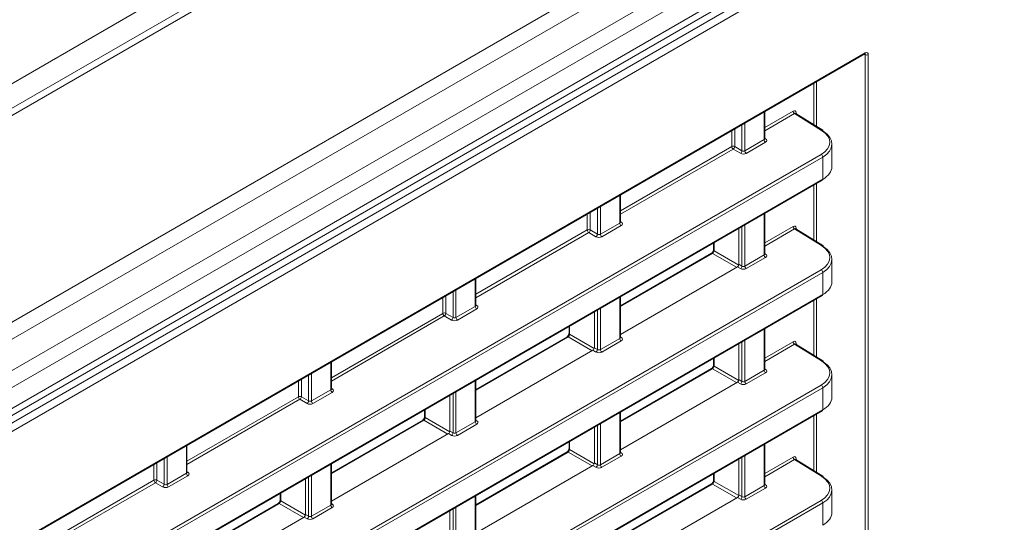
# Model space of a CAD drawing. Header units: millimetres. Extents: x 0 to 1118, y 0 to 864.
# Tile 144 of 156: x 958 to 982, y 618 to 630. Entities that reach past the tile are written whole.
import ezdxf

# ---------------------------------------------------------------- set-up
doc = ezdxf.new("R2010")
doc.units = ezdxf.units.MM

msp = doc.modelspace()

# ---------------------------------------------------------------- linework, layer by layer
at = {"color": 9, "linetype": 'Continuous', "lineweight": 0}
for p, q in [((870.238, 577.831), (1014.36, 661.03)), ((1015.396, 660.863), (871.023, 577.518)), ((1019.669, 658.397), (875.296, 575.051)), ((1019.919, 658.133), (875.546, 574.788)), ((1020.242, 657.573), (875.869, 574.228)), ((1020.346, 657.224), (875.972, 573.879)), ((875.249, 572.62), (1020.719, 656.598)), ((1020.346, 656.73), (875.972, 573.385)), ((1020.806, 656.446), (875.336, 572.468)), ((954.418, 615.393), (978.416, 629.247)), ((978.416, 629.206), (978.394, 629.218)), ((978.416, 578.255), (978.416, 629.206)), ((978.486, 629.206), (978.486, 578.255)), ((977.185, 627.536), (977.185, 628.52)), ((977.255, 628.56), (977.255, 627.492)), ((976.002, 627.179), (976.002, 627.837)), ((976.017, 627.468), (976.696, 627.86)), ((976.73, 627.799), (976.017, 627.387)), ((977.374, 627.401), (976.73, 627.799)), ((976.766, 627.819), (976.766, 627.795)), ((975.299, 627.431), (975.299, 627.013)), ((975.471, 626.914), (975.471, 627.53)), ((975.541, 627.571), (975.541, 626.913)), ((975.229, 627.013), (975.229, 627.391)), ((975.541, 626.913), (976.002, 627.179)), ((976.017, 627.214), (976.038, 627.201)), ((972.57, 625.478), (975.229, 627.013)), ((975.264, 626.952), (972.57, 625.397)), ((975.436, 626.853), (975.264, 626.952)), ((975.299, 627.013), (975.471, 626.914)), ((976.037, 627.118), (975.576, 626.852)), ((955.398, 614.143), (977.365, 626.825)), ((977.4, 626.764), (955.433, 614.083)), ((977.4, 626.232), (977.4, 626.764)), ((955.433, 613.55), (977.4, 626.232)), ((977.185, 624.784), (977.185, 626.09)), ((977.255, 626.131), (977.255, 624.741)), ((972.555, 625.189), (972.555, 625.847)), ((972.024, 624.924), (972.024, 625.54)), ((972.094, 625.581), (972.094, 624.923)), ((971.782, 625.023), (971.782, 625.401)), ((971.852, 625.441), (971.852, 625.024)), ((976.002, 624.427), (976.002, 625.408)), ((972.094, 624.923), (972.555, 625.189)), ((972.59, 625.128), (972.129, 624.862)), ((972.57, 625.224), (972.591, 625.211)), ((975.471, 624.162), (975.471, 625.101)), ((975.541, 625.142), (975.541, 624.161)), ((976.017, 624.716), (976.696, 625.108)), ((976.766, 625.067), (976.766, 625.043)), ((969.122, 623.488), (971.782, 625.023)), ((971.817, 624.962), (969.122, 623.407)), ((971.989, 624.863), (971.817, 624.962)), ((971.852, 625.024), (972.024, 624.924)), ((976.73, 625.047), (976.017, 624.635)), ((977.374, 624.649), (976.73, 625.047)), ((974.807, 624.718), (974.807, 624.526)), ((974.772, 624.465), (972.57, 623.194)), ((975.346, 624.133), (974.772, 624.465)), ((974.807, 624.526), (975.396, 624.186)), ((975.541, 624.161), (976.002, 624.427)), ((976.037, 624.367), (975.576, 624.1)), ((976.017, 624.462), (976.038, 624.449)), ((975.436, 624.101), (975.363, 624.143)), ((975.399, 624.204), (975.471, 624.162)), ((955.398, 611.392), (977.365, 624.073)), ((977.4, 624.012), (955.433, 611.331)), ((977.4, 623.48), (977.4, 624.012)), ((969.108, 623.199), (969.108, 623.857)), ((955.433, 610.799), (977.4, 623.48)), ((968.335, 623.033), (968.335, 623.411)), ((968.405, 623.451), (968.405, 623.034)), ((968.577, 622.934), (968.577, 623.55)), ((968.647, 623.591), (968.647, 622.933)), ((972.555, 622.437), (972.555, 623.418)), ((968.647, 622.933), (969.108, 623.199)), ((969.122, 623.234), (969.144, 623.221)), ((977.185, 622.032), (977.185, 623.339)), ((977.255, 623.379), (977.255, 621.989)), ((965.675, 621.498), (968.335, 623.033)), ((968.369, 622.972), (965.675, 621.417)), ((968.541, 622.873), (968.369, 622.972)), ((968.405, 623.034), (968.577, 622.934)), ((969.143, 623.138), (968.682, 622.872)), ((972.024, 622.172), (972.024, 623.111)), ((972.094, 623.152), (972.094, 622.171)), ((971.36, 622.728), (971.36, 622.536)), ((971.324, 622.475), (969.122, 621.204)), ((971.899, 622.143), (971.324, 622.475)), ((971.36, 622.536), (971.949, 622.196)), ((972.57, 622.472), (972.591, 622.459)), ((976.002, 621.676), (976.002, 622.656)), ((972.094, 622.171), (972.555, 622.437)), ((972.59, 622.377), (972.129, 622.11)), ((975.471, 621.411), (975.471, 622.349)), ((975.541, 622.39), (975.541, 621.41)), ((976.017, 621.964), (976.696, 622.356)), ((976.73, 622.295), (976.017, 621.884)), ((977.374, 621.897), (976.73, 622.295)), ((976.766, 622.315), (976.766, 622.291)), ((971.989, 622.111), (971.916, 622.153)), ((971.951, 622.214), (972.024, 622.172)), ((965.661, 621.209), (965.661, 621.867)), ((974.807, 621.966), (974.807, 621.774)), ((974.807, 621.774), (975.396, 621.435)), ((965.13, 620.944), (965.13, 621.56)), ((965.2, 621.601), (965.2, 620.943)), ((974.772, 621.713), (972.57, 620.442)), ((975.346, 621.382), (974.772, 621.713)), ((975.541, 621.41), (976.002, 621.676)), ((976.037, 621.615), (975.576, 621.349)), ((976.017, 621.71), (976.038, 621.697)), ((955.398, 608.64), (977.365, 621.321)), ((964.887, 621.043), (964.887, 621.421)), ((964.958, 621.461), (964.958, 621.044)), ((969.108, 620.447), (969.108, 621.428)), ((975.436, 621.349), (975.363, 621.391)), ((975.399, 621.453), (975.471, 621.411)), ((977.4, 621.26), (955.433, 608.579)), ((965.2, 620.943), (965.661, 621.209)), ((965.695, 621.148), (965.235, 620.882)), ((965.675, 621.244), (965.697, 621.231)), ((968.577, 620.182), (968.577, 621.121)), ((968.647, 621.162), (968.647, 620.181)), ((977.4, 620.728), (977.4, 621.26)), ((962.228, 619.508), (964.887, 621.043)), ((964.922, 620.982), (962.228, 619.427)), ((965.094, 620.883), (964.922, 620.982)), ((964.958, 621.044), (965.13, 620.944)), ((955.433, 608.047), (977.4, 620.728)), ((967.913, 620.738), (967.913, 620.546)), ((972.555, 619.686), (972.555, 620.666)), ((977.255, 620.627), (977.255, 619.237)), ((967.877, 620.485), (965.675, 619.214)), ((968.452, 620.153), (967.877, 620.485)), ((967.913, 620.546), (968.501, 620.206)), ((968.647, 620.181), (969.108, 620.447)), ((969.143, 620.387), (968.682, 620.12)), ((969.122, 620.482), (969.144, 620.469)), ((972.024, 619.421), (972.024, 620.359)), ((972.094, 620.4), (972.094, 619.42)), ((977.185, 619.281), (977.185, 620.587)), ((968.541, 620.121), (968.469, 620.163)), ((968.504, 620.224), (968.577, 620.182)), ((971.36, 619.976), (971.36, 619.784)), ((976.002, 618.924), (976.002, 619.904)), ((962.213, 619.219), (962.213, 619.877)), ((971.324, 619.723), (969.122, 618.452)), ((971.899, 619.392), (971.324, 619.723)), ((971.36, 619.784), (971.949, 619.445)), ((972.094, 619.42), (972.555, 619.686)), ((972.57, 619.72), (972.591, 619.707)), ((961.44, 619.053), (961.44, 619.431)), ((961.51, 619.471), (961.51, 619.054)), ((961.683, 618.954), (961.683, 619.57)), ((961.753, 619.611), (961.753, 618.953)), ((965.661, 618.457), (965.661, 619.438)), ((971.951, 619.463), (972.024, 619.421)), ((972.59, 619.625), (972.129, 619.359)), ((975.471, 618.659), (975.471, 619.598)), ((975.541, 619.638), (975.541, 618.658)), ((976.017, 619.213), (976.696, 619.605)), ((976.73, 619.544), (976.017, 619.132)), ((977.374, 619.146), (976.73, 619.544)), ((976.766, 619.564), (976.766, 619.539)), ((961.753, 618.953), (962.213, 619.219)), ((962.228, 619.254), (962.249, 619.241)), ((971.989, 619.359), (971.916, 619.401)), ((974.807, 619.214), (974.807, 619.023)), ((958.781, 617.518), (961.44, 619.053)), ((961.475, 618.992), (958.781, 617.437)), ((961.647, 618.893), (961.475, 618.992)), ((961.51, 619.054), (961.683, 618.954)), ((962.248, 619.158), (961.787, 618.892)), ((965.13, 618.192), (965.13, 619.131)), ((965.2, 619.172), (965.2, 618.191)), ((974.772, 618.961), (972.57, 617.69)), ((975.346, 618.63), (974.772, 618.961)), ((974.807, 619.023), (975.396, 618.683)), ((976.017, 618.959), (976.038, 618.945)), ((964.466, 618.748), (964.466, 618.556)), ((975.541, 618.658), (976.002, 618.924)), ((976.037, 618.863), (975.576, 618.597)), ((955.398, 605.888), (977.365, 618.569)), ((977.4, 618.509), (955.433, 605.827)), ((964.43, 618.495), (962.228, 617.224)), ((965.005, 618.163), (964.43, 618.495)), ((964.466, 618.556), (965.054, 618.216)), ((965.675, 618.492), (965.697, 618.479)), ((969.108, 617.696), (969.108, 618.676)), ((975.436, 618.598), (975.363, 618.64)), ((975.399, 618.701), (975.471, 618.659)), ((977.4, 617.976), (977.4, 618.509)), ((965.2, 618.191), (965.661, 618.457)), ((965.695, 618.397), (965.235, 618.13)), ((968.577, 617.431), (968.577, 618.369)), ((968.647, 618.41), (968.647, 617.43)), ((965.094, 618.131), (965.022, 618.173)), ((965.057, 618.234), (965.13, 618.192))]:
    msp.add_line(p, q, dxfattribs=at)
at = {"color": 7, "linetype": 'Continuous', "lineweight": 15}
for p, q in [((1015.146, 660.888), (870.773, 577.543)), ((875.869, 573.156), (1020.242, 656.501)), ((954.407, 615.37), (978.405, 629.224)), ((976.017, 627.2), (976.017, 627.845)), ((977.4, 627.403), (976.755, 627.801)), ((977.62, 626.535), (977.62, 627.073)), ((955.423, 613.527), (977.39, 626.209)), ((972.57, 625.21), (972.57, 625.855)), ((976.017, 624.448), (976.017, 625.416)), ((975.399, 625.059), (975.399, 624.204)), ((977.4, 624.651), (976.755, 625.05)), ((974.793, 624.71), (974.793, 624.546)), ((974.747, 624.467), (972.57, 623.21)), ((972.57, 622.53), (975.363, 624.143)), ((977.62, 623.783), (977.62, 624.321)), ((969.122, 623.22), (969.122, 623.865)), ((955.423, 610.776), (977.39, 623.457)), ((972.57, 622.458), (972.57, 623.426)), ((971.951, 623.069), (971.951, 622.214)), ((971.346, 622.72), (971.346, 622.556)), ((971.3, 622.477), (969.122, 621.22)), ((976.017, 621.696), (976.017, 622.664)), ((975.399, 622.308), (975.399, 621.453)), ((977.4, 621.899), (976.755, 622.298)), ((969.122, 620.54), (971.916, 622.153)), ((965.675, 621.23), (965.675, 621.875)), ((974.793, 621.958), (974.793, 621.794)), ((974.747, 621.715), (972.57, 620.458)), ((977.62, 621.031), (977.62, 621.569)), ((969.122, 620.468), (969.122, 621.436)), ((972.57, 619.779), (975.363, 621.391)), ((968.504, 621.079), (968.504, 620.224)), ((955.423, 608.024), (977.39, 620.705)), ((967.899, 620.73), (967.899, 620.566)), ((972.57, 619.706), (972.57, 620.674)), ((967.853, 620.487), (965.675, 619.23)), ((965.675, 618.55), (968.469, 620.163)), ((971.951, 620.318), (971.951, 619.463)), ((962.228, 619.24), (962.228, 619.885)), ((971.346, 619.968), (971.346, 619.805)), ((976.017, 618.945), (976.017, 619.913)), ((971.3, 619.725), (969.122, 618.468)), ((965.675, 618.478), (965.675, 619.446)), ((975.399, 619.556), (975.399, 618.701)), ((977.4, 619.148), (976.755, 619.546)), ((969.122, 617.789), (971.916, 619.401)), ((974.793, 619.206), (974.793, 619.043)), ((965.057, 619.089), (965.057, 618.234)), ((974.747, 618.964), (972.57, 617.706)), ((964.452, 618.74), (964.452, 618.576)), ((977.62, 618.28), (977.62, 618.818)), ((964.406, 618.497), (962.228, 617.24)), ((969.122, 617.716), (969.122, 618.684)), ((972.57, 617.027), (975.363, 618.64)), ((968.504, 618.328), (968.504, 617.473)), ((962.228, 616.56), (965.022, 618.173))]:
    msp.add_line(p, q, dxfattribs=at)
at = {"color": 7, "linetype": 'Continuous', "lineweight": 15, "flags": 128}
msp.add_lwpolyline([(978.405, 629.224), (978.405, 629.224), (978.406, 629.225)], dxfattribs=at)
at = {"color": 9, "linetype": 'Continuous', "lineweight": 0}
for centre, radius, start, end in [((978.39, 629.245), 0.0256, 308.5441, 5.3139), ((978.451, 629.275), 0.077, 243.2338, 297.3435), ((976.772, 627.863), 0.077, 182.6523, 236.7703), ((976.778, 627.794), 0.0276, 115.8202, 159.4874), ((977.388, 627.381), 0.0244, 62.6741, 126.5108), ((976.079, 627.183), 0.077, 182.6523, 236.7703), ((976.023, 627.224), 0.0278, 257.8973, 303.5269), ((975.264, 626.945), 0.077, 63.2338, 117.3435), ((975.306, 627.017), 0.077, 182.6523, 236.7703), ((975.22, 627.018), 0.0793, 303.5222, 356.4778), ((975.392, 626.919), 0.0793, 303.5222, 356.4778), ((975.618, 626.917), 0.077, 182.6523, 236.7703), ((977.323, 626.76), 0.077, 2.6523, 56.7703), ((972.632, 625.193), 0.077, 182.6523, 236.7703), ((972.576, 625.234), 0.0278, 257.8973, 303.5269), ((976.772, 625.112), 0.077, 182.6523, 236.7703), ((976.778, 625.042), 0.0276, 115.8202, 159.4874), ((971.817, 624.955), 0.077, 63.2338, 117.3435), ((971.859, 625.027), 0.077, 182.6523, 236.7703), ((971.773, 625.028), 0.0793, 303.5222, 356.4778), ((971.945, 624.929), 0.0793, 303.5222, 356.4778), ((972.171, 624.927), 0.077, 182.6523, 236.7703), ((977.388, 624.63), 0.0244, 62.6741, 126.5108), ((974.758, 624.445), 0.0248, 55.3959, 114.6398), ((974.818, 624.549), 0.0248, 185.362, 244.6121), ((976.079, 624.431), 0.077, 182.6523, 236.7703), ((976.023, 624.472), 0.0278, 257.8973, 303.5269), ((975.392, 624.167), 0.0793, 303.5222, 356.4778), ((975.618, 624.165), 0.077, 182.6523, 236.7703), ((977.323, 624.008), 0.077, 2.6523, 56.7703), ((969.185, 623.203), 0.077, 182.6523, 236.7703), ((969.128, 623.244), 0.0278, 257.8973, 303.5269), ((968.37, 622.965), 0.077, 63.2338, 117.3435), ((968.412, 623.037), 0.077, 182.6523, 236.7703), ((968.326, 623.038), 0.0793, 303.5222, 356.4778), ((968.498, 622.939), 0.0793, 303.5222, 356.4778), ((968.724, 622.937), 0.077, 182.6523, 236.7703), ((971.31, 622.455), 0.0248, 55.3959, 114.6398), ((971.37, 622.559), 0.0248, 185.362, 244.6121), ((972.632, 622.441), 0.077, 182.6523, 236.7703), ((972.576, 622.482), 0.0278, 257.7331, 303.5435), ((976.772, 622.36), 0.077, 182.6523, 236.7703), ((976.778, 622.291), 0.0276, 115.8202, 159.4874), ((971.945, 622.177), 0.0793, 303.5222, 356.4778), ((972.171, 622.175), 0.077, 182.6523, 236.7703), ((974.818, 621.797), 0.0248, 185.362, 244.6121), ((977.388, 621.878), 0.0244, 62.6741, 126.5108), ((974.758, 621.693), 0.0248, 55.3959, 114.6398), ((976.079, 621.679), 0.077, 182.6523, 236.7703), ((976.023, 621.72), 0.0278, 257.8973, 303.5269), ((975.392, 621.416), 0.0793, 303.5222, 356.4778), ((975.618, 621.413), 0.077, 182.6523, 236.7703), ((977.323, 621.257), 0.077, 2.6523, 56.7703), ((965.738, 621.213), 0.077, 182.6523, 236.7703), ((965.681, 621.254), 0.0278, 257.8973, 303.5269), ((964.923, 620.975), 0.077, 63.2338, 117.3435), ((964.964, 621.047), 0.077, 182.6523, 236.7703), ((964.878, 621.048), 0.0793, 303.5222, 356.4778), ((965.051, 620.949), 0.0793, 303.5222, 356.4778), ((965.277, 620.947), 0.077, 182.6523, 236.7703), ((967.863, 620.465), 0.0248, 55.3959, 114.6398), ((967.923, 620.569), 0.0248, 185.362, 244.6121), ((969.185, 620.451), 0.077, 182.6523, 236.7703), ((969.128, 620.492), 0.0278, 257.7331, 303.5435), ((968.498, 620.187), 0.0793, 303.5222, 356.4778), ((968.724, 620.185), 0.077, 182.6523, 236.7703), ((971.31, 619.703), 0.0248, 55.3959, 114.6398), ((971.37, 619.807), 0.0248, 185.362, 244.6121), ((972.632, 619.689), 0.077, 182.6523, 236.7703), ((972.576, 619.73), 0.0278, 257.7331, 303.5435), ((971.945, 619.426), 0.0793, 303.5222, 356.4778), ((972.171, 619.423), 0.077, 182.6523, 236.7703), ((976.772, 619.608), 0.077, 182.6523, 236.7703), ((976.778, 619.539), 0.0276, 115.8202, 159.4874), ((962.29, 619.223), 0.077, 182.6523, 236.7703), ((962.234, 619.264), 0.0278, 257.7331, 303.5435), ((961.476, 618.985), 0.077, 63.2338, 117.3435), ((961.517, 619.057), 0.077, 182.6523, 236.7703), ((961.431, 619.058), 0.0793, 303.5222, 356.4778), ((961.603, 618.959), 0.0793, 303.5222, 356.4778), ((961.83, 618.957), 0.077, 182.6523, 236.7703), ((974.758, 618.941), 0.0248, 55.3959, 114.6398), ((974.818, 619.045), 0.0248, 185.362, 244.6121), ((976.023, 618.969), 0.0278, 257.8973, 303.5269), ((977.388, 619.126), 0.0244, 62.6741, 126.5108), ((976.079, 618.927), 0.077, 182.6523, 236.7703), ((964.416, 618.475), 0.0248, 55.3959, 114.6398), ((964.476, 618.579), 0.0248, 185.362, 244.6121), ((965.681, 618.502), 0.0278, 257.7331, 303.5435), ((975.392, 618.664), 0.0793, 303.5222, 356.4778), ((975.618, 618.661), 0.077, 182.6523, 236.7703), ((977.323, 618.505), 0.077, 2.6523, 56.7703), ((965.738, 618.461), 0.077, 182.6523, 236.7703), ((965.051, 618.197), 0.0793, 303.5222, 356.4778), ((965.277, 618.195), 0.077, 182.6523, 236.7703)]:
    msp.add_arc(centre, radius, start, end, dxfattribs=at)
at = {"color": 7, "linetype": 'Continuous', "lineweight": 15}
for centre, radius, start, end in [((977.385, 627.383), 0.0247, 353.5985, 52.967), ((977.376, 626.229), 0.024, 304.1262, 7.186), ((977.385, 624.632), 0.0247, 353.5985, 52.967), ((977.376, 623.477), 0.024, 304.1262, 7.186), ((977.385, 621.88), 0.0247, 353.5985, 52.967), ((977.376, 620.725), 0.024, 304.1262, 7.186), ((977.385, 619.128), 0.0247, 353.5985, 52.967)]:
    msp.add_arc(centre, radius, start, end, dxfattribs=at)
at = {"color": 9, "linetype": 'Continuous', "lineweight": 0}
for centre, major_axis, ratio, start_param, end_param in [((978.38, 629.186), (0.0263, 0.0426), 0.576506, 5.515244, 6.313082), ((978.416, 629.165), (0.05, 0.0866), 0.577206, 5.497858, 7.06835), ((976.695, 627.778), (0.05, 0.0866), 0.577206, 5.497858, 7.06835), ((976.731, 627.758), (0.0237, 0.0441), 0.576503, 6.24835, 7.050964), ((975.967, 627.201), (0.05, -0.0016), 0.597067, 5.516493, 6.301891), ((975.966, 627.16), (0.1, -0.0015), 0.587275, 5.506822, 7.060165), ((976.87, 627.12), (0.7, -0.011), 0.587275, 5.506822, 7.060165), ((975.505, 626.894), (0.1, -0.0015), 0.587275, 3.953479, 5.506822), ((975.506, 626.935), (0.05, -0.0016), 0.597067, 3.96315, 5.516493), ((972.52, 625.211), (0.05, -0.0016), 0.597067, 5.516493, 6.301891), ((972.519, 625.171), (0.1, -0.0015), 0.587275, 5.506822, 7.060165), ((976.695, 625.026), (0.05, 0.0866), 0.577206, 5.497858, 7.06835), ((976.731, 625.006), (0.0237, 0.0441), 0.576503, 6.24835, 7.050964), ((972.058, 624.904), (0.1, -0.0015), 0.587275, 3.953479, 5.506822), ((972.059, 624.945), (0.05, -0.0016), 0.597067, 3.96315, 5.516493), ((976.87, 624.369), (0.7, -0.011), 0.587275, 5.506822, 7.060165), ((974.772, 624.505), (0.025, 0.0433), 0.55776, 3.927063, 5.497555), ((975.967, 624.449), (0.05, -0.0016), 0.597067, 5.516493, 6.301891), ((975.966, 624.409), (0.1, -0.0015), 0.587275, 5.506822, 7.060165), ((975.506, 624.183), (0.05, -0.0016), 0.597067, 3.96315, 5.516493), ((975.505, 624.143), (0.1, -0.0015), 0.587275, 3.953479, 5.506822), ((969.072, 623.221), (0.05, -0.0016), 0.597067, 5.516493, 6.301891), ((969.072, 623.181), (0.1, -0.0015), 0.587275, 5.506822, 7.060165), ((968.611, 622.914), (0.1, -0.0015), 0.587275, 3.953479, 5.506822), ((968.612, 622.955), (0.05, -0.0016), 0.597067, 3.96315, 5.516493), ((971.325, 622.515), (0.025, 0.0433), 0.55776, 3.927063, 5.497555), ((972.52, 622.459), (0.05, -0.0016), 0.597067, 5.516493, 6.301891), ((972.519, 622.419), (0.1, -0.0015), 0.587275, 5.506822, 7.060165), ((976.695, 622.275), (0.05, 0.0866), 0.577206, 5.497858, 7.06835), ((976.731, 622.254), (0.0237, 0.0441), 0.576503, 6.24835, 7.050964), ((972.058, 622.153), (0.1, -0.0015), 0.587275, 3.953479, 5.506822), ((972.059, 622.193), (0.05, -0.0016), 0.597067, 3.96315, 5.516493), ((974.772, 621.754), (0.025, 0.0433), 0.55776, 3.927063, 5.497555), ((976.87, 621.617), (0.7, -0.011), 0.587275, 5.506822, 7.060165), ((975.967, 621.697), (0.05, -0.0016), 0.597067, 5.516493, 6.301891), ((975.966, 621.657), (0.1, -0.0015), 0.587275, 5.506822, 7.060165), ((975.505, 621.391), (0.1, -0.0015), 0.587275, 3.953479, 5.506822), ((975.506, 621.431), (0.05, -0.0016), 0.597067, 3.96315, 5.516493), ((965.625, 621.231), (0.05, -0.0016), 0.597067, 5.516493, 6.301891), ((965.625, 621.191), (0.1, -0.0015), 0.587275, 5.506822, 7.060165), ((965.164, 620.924), (0.1, -0.0015), 0.587275, 3.953479, 5.506822), ((965.164, 620.965), (0.05, -0.0016), 0.597067, 3.96315, 5.516493), ((967.878, 620.525), (0.025, 0.0433), 0.55776, 3.927063, 5.497555), ((969.072, 620.469), (0.05, -0.0016), 0.597067, 5.516493, 6.301891), ((969.072, 620.429), (0.1, -0.0015), 0.587275, 5.506822, 7.060165), ((968.611, 620.163), (0.1, -0.0015), 0.587275, 3.953479, 5.506822), ((968.612, 620.203), (0.05, -0.0016), 0.597067, 3.96315, 5.516493), ((971.325, 619.764), (0.025, 0.0433), 0.55776, 3.927063, 5.497555), ((972.52, 619.707), (0.05, -0.0016), 0.597067, 5.516493, 6.301891), ((972.519, 619.667), (0.1, -0.0015), 0.587275, 5.506822, 7.060165), ((972.059, 619.441), (0.05, -0.0016), 0.597067, 3.96315, 5.516493), ((976.695, 619.523), (0.05, 0.0866), 0.577206, 5.497858, 7.06835), ((976.731, 619.502), (0.0237, 0.0441), 0.576503, 6.24835, 7.050964), ((962.178, 619.241), (0.05, -0.0016), 0.597067, 5.516493, 6.301891), ((962.178, 619.201), (0.1, -0.0015), 0.587275, 5.506822, 7.060165), ((972.058, 619.401), (0.1, -0.0015), 0.587275, 3.953479, 5.506822), ((961.717, 618.975), (0.05, -0.0016), 0.597067, 3.96315, 5.516493), ((974.772, 619.002), (0.025, 0.0433), 0.55776, 3.927063, 5.497555), ((975.967, 618.946), (0.05, -0.0016), 0.597067, 5.516493, 6.301891), ((975.966, 618.905), (0.1, -0.0015), 0.587275, 5.506822, 7.060165), ((976.87, 618.865), (0.7, -0.011), 0.587275, 5.506822, 7.060165), ((961.717, 618.934), (0.1, -0.0015), 0.587275, 3.953479, 5.506822), ((964.431, 618.535), (0.025, 0.0433), 0.55776, 3.927063, 5.497555), ((965.625, 618.479), (0.05, -0.0016), 0.597067, 5.516493, 6.301891), ((965.625, 618.439), (0.1, -0.0015), 0.587275, 5.506822, 7.060165), ((975.505, 618.639), (0.1, -0.0015), 0.587275, 3.953479, 5.506822), ((975.506, 618.68), (0.05, -0.0016), 0.597067, 3.96315, 5.516493), ((965.164, 618.173), (0.1, -0.0015), 0.587275, 3.953479, 5.506822), ((965.164, 618.213), (0.05, -0.0016), 0.597067, 3.96315, 5.516493)]:
    msp.add_ellipse(centre, major_axis=major_axis, ratio=ratio, start_param=start_param, end_param=end_param, dxfattribs=at)
at = {"color": 7, "linetype": 'Continuous', "lineweight": 15}
for centre, major_axis, ratio, start_param, end_param in [((976.87, 627.08), (0.75, -0.011), 0.586615, 5.5062, 7.059544), ((976.87, 626.528), (0.75, 0.01), 0.567807, 5.489905, 6.275303), ((976.87, 624.328), (0.75, -0.011), 0.586615, 5.5062, 7.059544), ((975.363, 624.184), (0.025, 0.0433), 0.577557, 3.927062, 5.497554), ((976.87, 623.776), (0.75, 0.01), 0.567807, 5.489905, 6.275303), ((971.916, 622.194), (0.025, 0.0433), 0.577557, 3.927062, 5.497554), ((976.87, 621.576), (0.75, -0.011), 0.586615, 5.5062, 7.059544), ((975.363, 621.432), (0.025, 0.0433), 0.577557, 3.927062, 5.497554), ((976.87, 621.024), (0.75, 0.01), 0.567807, 5.489905, 6.275303), ((968.469, 620.204), (0.025, 0.0433), 0.577557, 3.927062, 5.497554), ((971.916, 619.442), (0.025, 0.0433), 0.577557, 3.927062, 5.497554), ((976.87, 618.825), (0.75, -0.011), 0.586615, 5.5062, 7.059544), ((975.363, 618.68), (0.025, 0.0433), 0.577557, 3.927062, 5.497554), ((976.87, 618.273), (0.75, 0.01), 0.567807, 5.489905, 6.275303), ((965.022, 618.214), (0.025, 0.0433), 0.577557, 3.927062, 5.497554)]:
    msp.add_ellipse(centre, major_axis=major_axis, ratio=ratio, start_param=start_param, end_param=end_param, dxfattribs=at)
for points, knots in [([(978.405, 629.224), (978.408, 629.225), (978.412, 629.227), (978.412, 629.227), (978.412, 629.227)], [0, 0, 0, 0, 0.617884, 1, 1, 1, 1]), ([(976.756, 627.801), (976.753, 627.804), (976.75, 627.808), (976.751, 627.806), (976.751, 627.806)], [0, 0, 0, 0, 0.957629, 1, 1, 1, 1]), ([(976.018, 627.194), (976.018, 627.194), (976.018, 627.194), (976.016, 627.198), (976.017, 627.2), (976.017, 627.2)], [0, 0, 0, 0, 0.251158, 0.971068, 1, 1, 1, 1]), ([(972.571, 625.204), (972.571, 625.204), (972.571, 625.204), (972.569, 625.208), (972.57, 625.21), (972.57, 625.21)], [0, 0, 0, 0, 0.251158, 0.971068, 1, 1, 1, 1]), ([(976.756, 625.05), (976.753, 625.053), (976.75, 625.056), (976.751, 625.054), (976.751, 625.054)], [0, 0, 0, 0, 0.957629, 1, 1, 1, 1]), ([(974.793, 624.546), (974.793, 624.542), (974.792, 624.535), (974.787, 624.518), (974.779, 624.501), (974.768, 624.485), (974.756, 624.473), (974.75, 624.469), (974.747, 624.467)], [0, 0, 0, 0, 0.16162, 0.325542, 0.504715, 0.692327, 0.859092, 1, 1, 1, 1]), ([(976.018, 624.443), (976.018, 624.443), (976.018, 624.442), (976.016, 624.447), (976.017, 624.448), (976.017, 624.448)], [0, 0, 0, 0, 0.251158, 0.971068, 1, 1, 1, 1]), ([(969.123, 623.214), (969.124, 623.214), (969.124, 623.214), (969.122, 623.218), (969.122, 623.22), (969.122, 623.22)], [0, 0, 0, 0, 0.251158, 0.971068, 1, 1, 1, 1]), ([(971.346, 622.556), (971.346, 622.552), (971.345, 622.545), (971.34, 622.528), (971.332, 622.511), (971.321, 622.495), (971.309, 622.483), (971.303, 622.479), (971.3, 622.477)], [0, 0, 0, 0, 0.16162, 0.325542, 0.504715, 0.692327, 0.859092, 1, 1, 1, 1]), ([(972.571, 622.453), (972.571, 622.453), (972.571, 622.452), (972.569, 622.457), (972.57, 622.458), (972.57, 622.458)], [0, 0, 0, 0, 0.251158, 0.971068, 1, 1, 1, 1]), ([(976.756, 622.298), (976.753, 622.301), (976.75, 622.304), (976.751, 622.302), (976.751, 622.302)], [0, 0, 0, 0, 0.957629, 1, 1, 1, 1]), ([(974.793, 621.794), (974.793, 621.791), (974.792, 621.783), (974.787, 621.766), (974.779, 621.749), (974.768, 621.733), (974.756, 621.721), (974.75, 621.717), (974.747, 621.715)], [0, 0, 0, 0, 0.16162, 0.325542, 0.504715, 0.692327, 0.859092, 1, 1, 1, 1]), ([(976.018, 621.691), (976.018, 621.691), (976.018, 621.69), (976.016, 621.695), (976.017, 621.696), (976.017, 621.696)], [0, 0, 0, 0, 0.251158, 0.971068, 1, 1, 1, 1]), ([(965.676, 621.224), (965.676, 621.224), (965.677, 621.224), (965.675, 621.228), (965.675, 621.23), (965.675, 621.23)], [0, 0, 0, 0, 0.251158, 0.971068, 1, 1, 1, 1]), ([(967.899, 620.566), (967.898, 620.562), (967.898, 620.555), (967.893, 620.538), (967.885, 620.521), (967.873, 620.505), (967.862, 620.493), (967.856, 620.489), (967.853, 620.487)], [0, 0, 0, 0, 0.16162, 0.325542, 0.504715, 0.692327, 0.859092, 1, 1, 1, 1]), ([(969.123, 620.463), (969.124, 620.463), (969.124, 620.462), (969.122, 620.467), (969.122, 620.468), (969.122, 620.468)], [0, 0, 0, 0, 0.251158, 0.971068, 1, 1, 1, 1]), ([(971.346, 619.805), (971.346, 619.801), (971.345, 619.793), (971.34, 619.776), (971.332, 619.759), (971.321, 619.743), (971.309, 619.731), (971.303, 619.727), (971.3, 619.725)], [0, 0, 0, 0, 0.16162, 0.325542, 0.504715, 0.692327, 0.859092, 1, 1, 1, 1]), ([(972.571, 619.701), (972.571, 619.701), (972.571, 619.7), (972.569, 619.705), (972.57, 619.706), (972.57, 619.706)], [0, 0, 0, 0, 0.251158, 0.971068, 1, 1, 1, 1]), ([(976.756, 619.546), (976.753, 619.549), (976.75, 619.552), (976.751, 619.551), (976.751, 619.551)], [0, 0, 0, 0, 0.957629, 1, 1, 1, 1]), ([(962.229, 619.234), (962.229, 619.234), (962.23, 619.234), (962.228, 619.238), (962.228, 619.24), (962.228, 619.24)], [0, 0, 0, 0, 0.251158, 0.971068, 1, 1, 1, 1]), ([(974.793, 619.043), (974.793, 619.039), (974.792, 619.031), (974.787, 619.015), (974.779, 618.997), (974.768, 618.981), (974.756, 618.969), (974.75, 618.965), (974.747, 618.964)], [0, 0, 0, 0, 0.16162, 0.325542, 0.504715, 0.692327, 0.859092, 1, 1, 1, 1]), ([(976.018, 618.939), (976.018, 618.939), (976.018, 618.938), (976.016, 618.943), (976.017, 618.945), (976.017, 618.945)], [0, 0, 0, 0, 0.251158, 0.971068, 1, 1, 1, 1]), ([(964.452, 618.576), (964.451, 618.572), (964.451, 618.565), (964.446, 618.548), (964.438, 618.531), (964.426, 618.515), (964.415, 618.503), (964.409, 618.499), (964.406, 618.497)], [0, 0, 0, 0, 0.16162, 0.325542, 0.504715, 0.692327, 0.859092, 1, 1, 1, 1]), ([(965.676, 618.473), (965.676, 618.473), (965.677, 618.472), (965.675, 618.477), (965.675, 618.478), (965.675, 618.478)], [0, 0, 0, 0, 0.251158, 0.971068, 1, 1, 1, 1])]:
    msp.add_open_spline(points, degree=3, knots=knots, dxfattribs=at)

doc.saveas('drawing.dxf')
